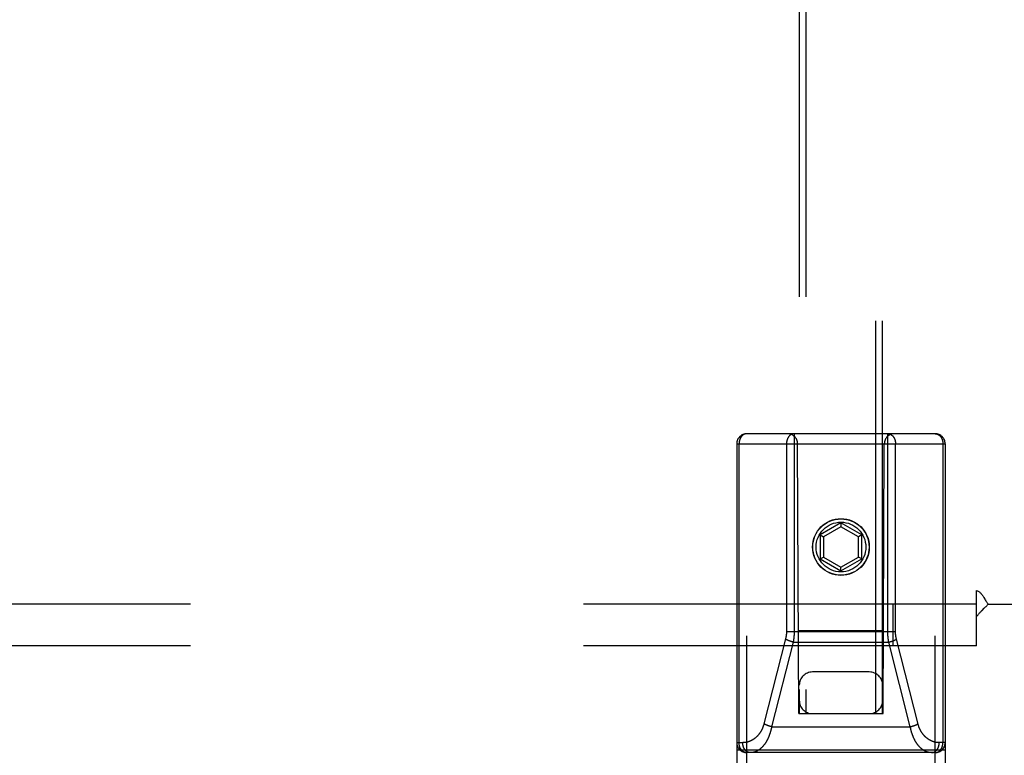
# Model space of a CAD drawing. Header units: inches. Extents: x 0 to 214, y 0 to 139.
# Tile 78 of 147: x 89.19 to 92.14, y 39.28 to 41.49. Entities that reach past the tile are written whole.
import ezdxf

# ---------------------------------------------------------------- set-up
doc = ezdxf.new("R2010")
doc.units = ezdxf.units.IN
doc.header["$LTSCALE"] = 11.786071
doc.header["$MEASUREMENT"] = 0
doc.linetypes.add('HIDDEN', pattern=[0.2, 0.1, -0.1])
doc.layers.add('MAIN_OR_RIGHT_DOOR_ASSEMBLY', color=7, linetype='CONTINUOUS')
doc.layers.add('SUBPANEL', color=7, linetype='CONTINUOUS')

msp = doc.modelspace()

# ---------------------------------------------------------------- linework, layer by layer
at = {"layer": 'MAIN_OR_RIGHT_DOOR_ASSEMBLY', "color": 8, "linetype": 'HIDDEN'}
for p, q in [((91.5287, 65.4063), (91.5287, 39.4046)), ((91.5487, 65.4064), (91.5487, 39.4046)), ((91.7587, 39.4046), (91.7587, 65.4064)), ((91.7787, 39.4046), (91.7787, 65.4063)), ((91.9362, 40.2446), (91.3712, 40.2446)), ((91.3712, 38.4596), (91.3712, 40.2446)), ((91.7942, 39.6506), (91.7942, 40.2446)), ((91.9362, 38.4596), (91.9362, 40.2446)), ((91.3412, 40.2146), (91.9662, 40.2146)), ((91.3412, 40.2146), (91.3412, 38.4896)), ((91.3482, 39.3176), (91.3482, 40.2146)), ((91.5272, 39.4046), (91.5237, 40.2146)), ((91.7802, 39.4046), (91.7837, 40.2146)), ((91.8172, 39.6509), (91.8172, 40.2146)), ((91.9593, 40.2146), (91.9593, 39.3176)), ((91.9662, 40.2146), (91.9662, 38.4896)), ((91.6537, 39.9771), (91.5912, 39.941)), ((91.6537, 39.9655), (91.6012, 39.9352)), ((91.7162, 39.941), (91.6537, 39.9771)), ((91.6537, 39.9771), (91.6537, 39.9655)), ((91.7062, 39.9352), (91.6537, 39.9655)), ((91.5912, 39.941), (91.6012, 39.9352)), ((91.5912, 39.941), (91.5912, 39.8688)), ((91.6012, 39.9352), (91.6012, 39.8746)), ((91.7162, 39.941), (91.7062, 39.9352)), ((91.7062, 39.8746), (91.7062, 39.9352)), ((91.7162, 39.8688), (91.7162, 39.941)), ((91.5912, 39.8688), (91.6012, 39.8746)), ((91.5912, 39.8688), (91.6537, 39.8327)), ((91.6012, 39.8746), (91.6537, 39.8443)), ((91.6537, 39.8443), (91.7062, 39.8746)), ((91.6537, 39.8327), (91.7162, 39.8688)), ((91.7162, 39.8688), (91.7062, 39.8746)), ((91.6537, 39.8327), (91.6537, 39.8443)), ((91.5261, 39.6546), (91.7813, 39.6546)), ((91.4875, 39.6289), (91.4227, 39.3742)), ((91.4902, 39.6516), (91.8172, 39.6516)), ((91.8849, 39.3735), (91.8201, 39.6282)), ((91.5104, 39.6194), (91.4458, 39.3654)), ((91.5022, 39.6217), (91.5014, 39.622)), ((91.503, 39.6214), (91.5022, 39.6217)), ((91.5038, 39.6212), (91.503, 39.6214)), ((91.5046, 39.6209), (91.5038, 39.6212)), ((91.5054, 39.6207), (91.5046, 39.6209)), ((91.5062, 39.6205), (91.5054, 39.6207)), ((91.5071, 39.6203), (91.5062, 39.6205)), ((91.5079, 39.62), (91.5071, 39.6203)), ((91.5087, 39.6198), (91.5079, 39.62)), ((91.5096, 39.6196), (91.5087, 39.6198)), ((91.5104, 39.6194), (91.5096, 39.6196)), ((91.5104, 39.6194), (91.7971, 39.6194)), ((91.7971, 39.6194), (91.7979, 39.6196)), ((91.8616, 39.3654), (91.7971, 39.6194)), ((91.7979, 39.6196), (91.7987, 39.6198)), ((91.7987, 39.6198), (91.7996, 39.62)), ((91.7996, 39.62), (91.8004, 39.6203)), ((91.8004, 39.6203), (91.8012, 39.6205)), ((91.8012, 39.6205), (91.802, 39.6207)), ((91.8033, 39.6211), (91.8041, 39.6213)), ((91.8041, 39.6213), (91.8049, 39.6216)), ((91.8049, 39.6216), (91.8057, 39.6218)), ((91.8057, 39.6218), (91.8065, 39.6221)), ((91.8065, 39.6221), (91.8072, 39.6223)), ((91.7387, 39.5296), (91.5687, 39.5296)), ((91.5272, 39.4046), (91.5487, 39.4046)), ((91.5487, 39.4046), (91.7587, 39.4046)), ((91.7587, 39.4046), (91.7802, 39.4046)), ((91.4376, 39.3677), (91.4368, 39.3679)), ((91.4384, 39.3674), (91.4376, 39.3677)), ((91.4392, 39.3672), (91.4384, 39.3674)), ((91.44, 39.3669), (91.4392, 39.3672)), ((91.4408, 39.3667), (91.44, 39.3669)), ((91.4417, 39.3665), (91.4408, 39.3667)), ((91.4425, 39.3662), (91.4417, 39.3665)), ((91.4433, 39.366), (91.4425, 39.3662)), ((91.4441, 39.3658), (91.4433, 39.366)), ((91.445, 39.3656), (91.4441, 39.3658)), ((91.4458, 39.3654), (91.445, 39.3656)), ((91.4458, 39.3654), (91.8616, 39.3654)), ((91.8616, 39.3654), (91.8625, 39.3656)), ((91.8625, 39.3656), (91.8633, 39.3658)), ((91.8633, 39.3658), (91.8641, 39.366)), ((91.8641, 39.366), (91.865, 39.3662)), ((91.865, 39.3662), (91.8658, 39.3665)), ((91.8658, 39.3665), (91.8666, 39.3667)), ((91.8678, 39.3671), (91.8686, 39.3673)), ((91.8686, 39.3673), (91.8694, 39.3676)), ((91.8694, 39.3676), (91.8702, 39.3678)), ((91.8702, 39.3678), (91.871, 39.3681)), ((91.871, 39.3681), (91.8718, 39.3683)), ((91.3412, 39.3176), (91.3591, 39.3176)), ((91.9662, 39.3176), (91.9483, 39.3176)), ((91.3412, 39.2956), (91.9662, 39.2956)), ((91.9362, 39.2876), (91.3712, 39.2876))]:
    msp.add_line(p, q, dxfattribs=at)
for points in [[(91.3712, 40.2446), (91.3709, 40.2446), (91.3706, 40.2446), (91.3703, 40.2446), (91.37, 40.2445), (91.3696, 40.2445), (91.3693, 40.2445), (91.369, 40.2444), (91.3687, 40.2444), (91.3684, 40.2443), (91.368, 40.2443), (91.3677, 40.2442), (91.3674, 40.2442), (91.3671, 40.2441), (91.3668, 40.244), (91.3664, 40.2439), (91.3661, 40.2438), (91.3658, 40.2437), (91.3655, 40.2436), (91.3652, 40.2435), (91.3649, 40.2434), (91.3646, 40.2433), (91.3642, 40.2432), (91.3639, 40.243), (91.3636, 40.2429), (91.3633, 40.2428), (91.363, 40.2426), (91.3627, 40.2425), (91.3624, 40.2423), (91.3621, 40.2421), (91.3618, 40.242), (91.3615, 40.2418), (91.3612, 40.2416), (91.3609, 40.2414), (91.3607, 40.2412), (91.3604, 40.2411), (91.3601, 40.2409), (91.3598, 40.2406), (91.3595, 40.2404), (91.3592, 40.2402), (91.359, 40.24), (91.3587, 40.2398), (91.3584, 40.2395), (91.3582, 40.2393), (91.3579, 40.2391), (91.3576, 40.2388), (91.3574, 40.2386), (91.3571, 40.2383), (91.3569, 40.2381), (91.3566, 40.2378), (91.3564, 40.2375), (91.3561, 40.2372), (91.3559, 40.237), (91.3556, 40.2367), (91.3554, 40.2364), (91.3552, 40.2361), (91.3549, 40.2358), (91.3547, 40.2355), (91.3545, 40.2352), (91.3543, 40.2349), (91.354, 40.2346), (91.3538, 40.2343), (91.3536, 40.234), (91.3534, 40.2336), (91.3532, 40.2333), (91.353, 40.233), (91.3528, 40.2326), (91.3526, 40.2323), (91.3524, 40.232), (91.3522, 40.2316), (91.3521, 40.2313), (91.3519, 40.2309), (91.3517, 40.2306), (91.3515, 40.2302), (91.3514, 40.2298), (91.3512, 40.2295), (91.351, 40.2291), (91.3509, 40.2287), (91.3507, 40.2284), (91.3506, 40.228), (91.3504, 40.2276), (91.3503, 40.2272), (91.3502, 40.2268), (91.35, 40.2265), (91.3499, 40.2261), (91.3498, 40.2257), (91.3497, 40.2253), (91.3496, 40.2249), (91.3495, 40.2245), (91.3494, 40.2241), (91.3493, 40.2237), (91.3492, 40.2233), (91.3491, 40.2229), (91.349, 40.2225), (91.3489, 40.2221), (91.3488, 40.2217), (91.3487, 40.2213), (91.3487, 40.2209), (91.3486, 40.2204), (91.3485, 40.22), (91.3485, 40.2196), (91.3484, 40.2192), (91.3484, 40.2188), (91.3483, 40.2184), (91.3483, 40.2179), (91.3483, 40.2175), (91.3482, 40.2171), (91.3482, 40.2167), (91.3482, 40.2163), (91.3482, 40.2158), (91.3482, 40.2154), (91.3482, 40.215), (91.3482, 40.2146)], [(91.5133, 40.2446), (91.513, 40.2446), (91.5127, 40.2446), (91.5123, 40.2446), (91.512, 40.2445), (91.5117, 40.2445), (91.5114, 40.2445), (91.5111, 40.2444), (91.5107, 40.2444), (91.5104, 40.2443), (91.5101, 40.2443), (91.5098, 40.2442), (91.5094, 40.2442), (91.5091, 40.2441), (91.5088, 40.244), (91.5085, 40.2439), (91.5082, 40.2438), (91.5079, 40.2437), (91.5075, 40.2436), (91.5072, 40.2435), (91.5069, 40.2434), (91.5066, 40.2433), (91.5063, 40.2432), (91.506, 40.243), (91.5057, 40.2429), (91.5054, 40.2428), (91.5051, 40.2426), (91.5048, 40.2425), (91.5045, 40.2423), (91.5042, 40.2421), (91.5039, 40.242), (91.5036, 40.2418), (91.5033, 40.2416), (91.503, 40.2414), (91.5027, 40.2412), (91.5024, 40.241), (91.5021, 40.2408), (91.5019, 40.2406), (91.5016, 40.2404), (91.5013, 40.2402), (91.501, 40.24), (91.5008, 40.2398), (91.5005, 40.2395), (91.5002, 40.2393), (91.5, 40.2391), (91.4997, 40.2388), (91.4994, 40.2386), (91.4992, 40.2383), (91.4989, 40.238), (91.4987, 40.2378), (91.4984, 40.2375), (91.4982, 40.2372), (91.4979, 40.237), (91.4977, 40.2367), (91.4975, 40.2364), (91.4972, 40.2361), (91.497, 40.2358), (91.4968, 40.2355), (91.4965, 40.2352), (91.4963, 40.2349), (91.4961, 40.2346), (91.4959, 40.2343), (91.4957, 40.2339), (91.4955, 40.2336), (91.4953, 40.2333), (91.4951, 40.233), (91.4949, 40.2326), (91.4947, 40.2323), (91.4945, 40.2319), (91.4943, 40.2316), (91.4941, 40.2313), (91.4939, 40.2309), (91.4938, 40.2305), (91.4936, 40.2302), (91.4934, 40.2298), (91.4933, 40.2295), (91.4931, 40.2291), (91.493, 40.2287), (91.4928, 40.2284), (91.4927, 40.228), (91.4925, 40.2276), (91.4924, 40.2272), (91.4922, 40.2268), (91.4921, 40.2265), (91.492, 40.2261), (91.4919, 40.2257), (91.4917, 40.2253), (91.4916, 40.2249), (91.4915, 40.2245), (91.4914, 40.2241), (91.4913, 40.2237), (91.4912, 40.2233), (91.4911, 40.2229), (91.491, 40.2225), (91.491, 40.2221), (91.4909, 40.2217), (91.4908, 40.2213), (91.4907, 40.2208), (91.4907, 40.2204), (91.4906, 40.22), (91.4906, 40.2196), (91.4905, 40.2192), (91.4905, 40.2188), (91.4904, 40.2184), (91.4904, 40.2179), (91.4903, 40.2175), (91.4903, 40.2171), (91.4903, 40.2167), (91.4903, 40.2163), (91.4902, 40.2158), (91.4902, 40.2154), (91.4902, 40.215), (91.4902, 40.2146)], [(91.5133, 40.2446), (91.5133, 39.6506), (91.5133, 39.6497), (91.5133, 39.6487), (91.5133, 39.6478), (91.5132, 39.6468), (91.5132, 39.6459), (91.5132, 39.6449), (91.5131, 39.644), (91.5131, 39.643), (91.513, 39.6421), (91.513, 39.6412), (91.5129, 39.6402), (91.5129, 39.6393), (91.5128, 39.6383), (91.5127, 39.6374), (91.5127, 39.6364), (91.5126, 39.6355), (91.5125, 39.6346), (91.5124, 39.6336), (91.5123, 39.6327), (91.5122, 39.6317), (91.5121, 39.6308), (91.512, 39.6299), (91.5119, 39.6289), (91.5117, 39.628), (91.5116, 39.6271), (91.5115, 39.6261), (91.5114, 39.6252), (91.5112, 39.6243), (91.5111, 39.6233), (91.5109, 39.6223), (91.5107, 39.6214), (91.5106, 39.6204), (91.5104, 39.6194)], [(91.7942, 40.2446), (91.7945, 40.2446), (91.7948, 40.2446), (91.7951, 40.2446), (91.7954, 40.2445), (91.7958, 40.2445), (91.7961, 40.2445), (91.7964, 40.2444), (91.7967, 40.2444), (91.797, 40.2443), (91.7974, 40.2443), (91.7977, 40.2442), (91.798, 40.2442), (91.7983, 40.2441), (91.7986, 40.244), (91.799, 40.2439), (91.7993, 40.2438), (91.7996, 40.2437), (91.7999, 40.2436), (91.8002, 40.2435), (91.8005, 40.2434), (91.8008, 40.2433), (91.8011, 40.2432), (91.8015, 40.243), (91.8018, 40.2429), (91.8021, 40.2428), (91.8024, 40.2426), (91.8027, 40.2425), (91.803, 40.2423), (91.8033, 40.2421), (91.8036, 40.242), (91.8039, 40.2418), (91.8042, 40.2416), (91.8044, 40.2414), (91.8047, 40.2412), (91.805, 40.241), (91.8053, 40.2408), (91.8056, 40.2406), (91.8059, 40.2404), (91.8061, 40.2402), (91.8064, 40.24), (91.8067, 40.2398), (91.807, 40.2395), (91.8072, 40.2393), (91.8075, 40.2391), (91.8078, 40.2388), (91.808, 40.2386), (91.8083, 40.2383), (91.8085, 40.238), (91.8088, 40.2378), (91.809, 40.2375), (91.8093, 40.2372), (91.8095, 40.237), (91.8098, 40.2367), (91.81, 40.2364), (91.8102, 40.2361), (91.8105, 40.2358), (91.8107, 40.2355), (91.8109, 40.2352), (91.8111, 40.2349), (91.8113, 40.2346), (91.8116, 40.2343), (91.8118, 40.2339), (91.812, 40.2336), (91.8122, 40.2333), (91.8124, 40.233), (91.8126, 40.2326), (91.8128, 40.2323), (91.813, 40.2319), (91.8131, 40.2316), (91.8133, 40.2313), (91.8135, 40.2309), (91.8137, 40.2305), (91.8139, 40.2302), (91.814, 40.2298), (91.8142, 40.2295), (91.8143, 40.2291), (91.8145, 40.2287), (91.8146, 40.2284), (91.8148, 40.228), (91.8149, 40.2276), (91.8151, 40.2272), (91.8152, 40.2268), (91.8153, 40.2265), (91.8155, 40.2261), (91.8156, 40.2257), (91.8157, 40.2253), (91.8158, 40.2249), (91.8159, 40.2245), (91.816, 40.2241), (91.8161, 40.2237), (91.8162, 40.2233), (91.8163, 40.2229), (91.8164, 40.2225), (91.8165, 40.2221), (91.8166, 40.2217), (91.8166, 40.2213), (91.8167, 40.2208), (91.8168, 40.2204), (91.8168, 40.22), (91.8169, 40.2196), (91.8169, 40.2192), (91.817, 40.2188), (91.817, 40.2184), (91.8171, 40.2179), (91.8171, 40.2175), (91.8171, 40.2171), (91.8172, 40.2167), (91.8172, 40.2163), (91.8172, 40.2158), (91.8172, 40.2154), (91.8172, 40.215), (91.8172, 40.2146)], [(91.9362, 40.2446), (91.9365, 40.2446), (91.9368, 40.2446), (91.9372, 40.2446), (91.9375, 40.2445), (91.9378, 40.2445), (91.9381, 40.2445), (91.9385, 40.2444), (91.9388, 40.2444), (91.9391, 40.2443), (91.9394, 40.2443), (91.9397, 40.2442), (91.9401, 40.2442), (91.9404, 40.2441), (91.9407, 40.244), (91.941, 40.2439), (91.9413, 40.2438), (91.9416, 40.2437), (91.942, 40.2436), (91.9423, 40.2435), (91.9426, 40.2434), (91.9429, 40.2433), (91.9432, 40.2432), (91.9435, 40.243), (91.9438, 40.2429), (91.9441, 40.2428), (91.9444, 40.2426), (91.9447, 40.2425), (91.945, 40.2423), (91.9453, 40.2421), (91.9456, 40.242), (91.9459, 40.2418), (91.9462, 40.2416), (91.9465, 40.2414), (91.9468, 40.2412), (91.9471, 40.2411), (91.9474, 40.2409), (91.9476, 40.2406), (91.9479, 40.2404), (91.9482, 40.2402), (91.9485, 40.24), (91.9488, 40.2398), (91.949, 40.2395), (91.9493, 40.2393), (91.9496, 40.2391), (91.9498, 40.2388), (91.9501, 40.2386), (91.9503, 40.2383), (91.9506, 40.2381), (91.9508, 40.2378), (91.9511, 40.2375), (91.9513, 40.2372), (91.9516, 40.237), (91.9518, 40.2367), (91.9521, 40.2364), (91.9523, 40.2361), (91.9525, 40.2358), (91.9528, 40.2355), (91.953, 40.2352), (91.9532, 40.2349), (91.9534, 40.2346), (91.9536, 40.2343), (91.9538, 40.234), (91.954, 40.2336), (91.9543, 40.2333), (91.9545, 40.233), (91.9546, 40.2326), (91.9548, 40.2323), (91.955, 40.232), (91.9552, 40.2316), (91.9554, 40.2313), (91.9556, 40.2309), (91.9557, 40.2306), (91.9559, 40.2302), (91.9561, 40.2298), (91.9562, 40.2295), (91.9564, 40.2291), (91.9566, 40.2287), (91.9567, 40.2284), (91.9569, 40.228), (91.957, 40.2276), (91.9571, 40.2272), (91.9573, 40.2268), (91.9574, 40.2265), (91.9575, 40.2261), (91.9577, 40.2257), (91.9578, 40.2253), (91.9579, 40.2249), (91.958, 40.2245), (91.9581, 40.2241), (91.9582, 40.2237), (91.9583, 40.2233), (91.9584, 40.2229), (91.9585, 40.2225), (91.9586, 40.2221), (91.9586, 40.2217), (91.9587, 40.2213), (91.9588, 40.2209), (91.9588, 40.2204), (91.9589, 40.22), (91.959, 40.2196), (91.959, 40.2192), (91.9591, 40.2188), (91.9591, 40.2184), (91.9591, 40.2179), (91.9592, 40.2175), (91.9592, 40.2171), (91.9592, 40.2167), (91.9593, 40.2163), (91.9593, 40.2158), (91.9593, 40.2154), (91.9593, 40.215), (91.9593, 40.2146)], [(91.4902, 40.2146), (91.4902, 39.6509), (91.4902, 39.6502), (91.4902, 39.6495), (91.4902, 39.6488), (91.4902, 39.6481), (91.4901, 39.6474), (91.4901, 39.6467), (91.4901, 39.6461), (91.49, 39.6454), (91.49, 39.6447), (91.4899, 39.644), (91.4899, 39.6433), (91.4898, 39.6426), (91.4897, 39.6419), (91.4897, 39.6413), (91.4896, 39.6406), (91.4895, 39.6399), (91.4894, 39.6392), (91.4893, 39.6385), (91.4892, 39.6378), (91.4891, 39.6372), (91.489, 39.6365), (91.4889, 39.6358), (91.4888, 39.6351), (91.4887, 39.6344), (91.4886, 39.6338), (91.4884, 39.6331), (91.4883, 39.6324), (91.4881, 39.6317), (91.488, 39.631), (91.4878, 39.6303), (91.4877, 39.6296), (91.4875, 39.6289)], [(91.5014, 39.622), (91.5006, 39.6222), (91.5002, 39.6223), (91.4998, 39.6225), (91.4994, 39.6226), (91.4991, 39.6228), (91.4987, 39.6229), (91.4983, 39.623), (91.4979, 39.6232), (91.4975, 39.6233), (91.4972, 39.6235), (91.4968, 39.6236), (91.4964, 39.6237), (91.4961, 39.6239), (91.4957, 39.624), (91.4954, 39.6242), (91.495, 39.6243), (91.4946, 39.6245), (91.4943, 39.6246), (91.494, 39.6248), (91.4936, 39.6249), (91.4933, 39.6251), (91.4929, 39.6252), (91.4926, 39.6254), (91.4923, 39.6255), (91.492, 39.6257), (91.4916, 39.6258), (91.4913, 39.626), (91.491, 39.6262), (91.4907, 39.6263), (91.4904, 39.6265), (91.4901, 39.6266), (91.4898, 39.6268), (91.4895, 39.6269), (91.4892, 39.6271), (91.4889, 39.6273), (91.4887, 39.6274), (91.4884, 39.6276), (91.4881, 39.6277), (91.4878, 39.6279), (91.4876, 39.628), (91.4873, 39.6282)], [(91.7971, 39.6194), (91.7969, 39.6204), (91.7967, 39.6213), (91.7966, 39.6222), (91.7964, 39.6232), (91.7963, 39.6241), (91.7961, 39.625), (91.796, 39.626), (91.7959, 39.6269), (91.7957, 39.6278), (91.7956, 39.6288), (91.7955, 39.6297), (91.7954, 39.6306), (91.7953, 39.6316), (91.7952, 39.6325), (91.7951, 39.6334), (91.795, 39.6344), (91.7949, 39.6353), (91.7948, 39.6363), (91.7947, 39.6372), (91.7947, 39.6381), (91.7946, 39.6391), (91.7945, 39.64), (91.7945, 39.641), (91.7944, 39.6419), (91.7944, 39.6429), (91.7943, 39.6438), (91.7943, 39.6447), (91.7943, 39.6457), (91.7942, 39.6467), (91.7942, 39.6476), (91.7942, 39.6486), (91.7942, 39.6496), (91.7942, 39.6506)], [(91.8072, 39.6223), (91.8076, 39.6225), (91.808, 39.6226), (91.8084, 39.6228), (91.8088, 39.6229), (91.8092, 39.623), (91.8095, 39.6232), (91.8099, 39.6233), (91.8103, 39.6235), (91.8107, 39.6236), (91.811, 39.6237), (91.8114, 39.6239), (91.8117, 39.624), (91.8121, 39.6242), (91.8125, 39.6243), (91.8128, 39.6245), (91.8132, 39.6246), (91.8135, 39.6248), (91.8138, 39.6249), (91.8142, 39.6251), (91.8145, 39.6252), (91.8148, 39.6254), (91.8152, 39.6255), (91.8155, 39.6257), (91.8158, 39.6258), (91.8161, 39.626), (91.8164, 39.6262), (91.8168, 39.6263), (91.8171, 39.6265), (91.8174, 39.6266), (91.8177, 39.6268), (91.8179, 39.6269), (91.8182, 39.6271), (91.8185, 39.6273), (91.8188, 39.6274), (91.8191, 39.6276), (91.8193, 39.6277), (91.8196, 39.6279), (91.8199, 39.628), (91.8201, 39.6282)], [(91.8201, 39.6282), (91.82, 39.6289), (91.8198, 39.6296), (91.8196, 39.6303), (91.8195, 39.6309), (91.8193, 39.6316), (91.8192, 39.6323), (91.8191, 39.6329), (91.8189, 39.6336), (91.8188, 39.6343), (91.8187, 39.635), (91.8186, 39.6357), (91.8184, 39.6363), (91.8183, 39.637), (91.8182, 39.6377), (91.8181, 39.6384), (91.818, 39.6391), (91.818, 39.6398), (91.8179, 39.6404), (91.8178, 39.6411), (91.8177, 39.6418), (91.8177, 39.6425), (91.8176, 39.6432), (91.8175, 39.6439), (91.8175, 39.6446), (91.8174, 39.6452), (91.8174, 39.6459), (91.8174, 39.6466), (91.8173, 39.6473), (91.8173, 39.648), (91.8173, 39.6487), (91.8172, 39.6494), (91.8172, 39.6501), (91.8172, 39.6509)], [(91.802, 39.6207), (91.8024, 39.6208), (91.8033, 39.6211)], [(91.4227, 39.3742), (91.4226, 39.3735), (91.4224, 39.3728), (91.4222, 39.3721), (91.422, 39.3714), (91.4218, 39.3707), (91.4216, 39.37), (91.4213, 39.3693), (91.4211, 39.3686), (91.4209, 39.3679), (91.4207, 39.3672), (91.4204, 39.3665), (91.4202, 39.3658), (91.4199, 39.3651), (91.4197, 39.3644), (91.4194, 39.3637), (91.4191, 39.363), (91.4188, 39.3623), (91.4186, 39.3617), (91.4183, 39.361), (91.418, 39.3603), (91.4177, 39.3596), (91.4174, 39.359), (91.4171, 39.3583), (91.4168, 39.3576), (91.4164, 39.357), (91.4161, 39.3563), (91.4158, 39.3556), (91.4154, 39.355), (91.4151, 39.3543), (91.4147, 39.3537), (91.4144, 39.353), (91.414, 39.3524), (91.4136, 39.3517), (91.4133, 39.3511), (91.4129, 39.3505), (91.4125, 39.3498), (91.4121, 39.3492), (91.4117, 39.3486), (91.4113, 39.348), (91.4109, 39.3473), (91.4105, 39.3467), (91.4101, 39.3461), (91.4096, 39.3455), (91.4092, 39.3449), (91.4088, 39.3443), (91.4083, 39.3437), (91.4079, 39.3431), (91.4074, 39.3425), (91.4069, 39.342), (91.4065, 39.3414), (91.406, 39.3408), (91.4055, 39.3402), (91.405, 39.3397), (91.4045, 39.3391), (91.404, 39.3386), (91.4035, 39.338), (91.403, 39.3375), (91.4025, 39.3369), (91.402, 39.3364), (91.4015, 39.3359), (91.4009, 39.3354), (91.4004, 39.3348), (91.3999, 39.3343), (91.3993, 39.3338), (91.3988, 39.3333), (91.3982, 39.3328), (91.3976, 39.3323), (91.3971, 39.3319), (91.3965, 39.3314), (91.3959, 39.3309), (91.3953, 39.3305), (91.3947, 39.33), (91.3942, 39.3296), (91.3936, 39.3291), (91.393, 39.3287), (91.3923, 39.3283), (91.3917, 39.3278), (91.3911, 39.3274), (91.3905, 39.327), (91.3899, 39.3266), (91.3892, 39.3262), (91.3886, 39.3259), (91.388, 39.3255), (91.3873, 39.3251), (91.3867, 39.3248), (91.386, 39.3244), (91.3854, 39.3241), (91.3847, 39.3237), (91.384, 39.3234), (91.3834, 39.3231), (91.3827, 39.3228), (91.382, 39.3225), (91.3813, 39.3222), (91.3807, 39.3219), (91.38, 39.3216), (91.3793, 39.3213), (91.3786, 39.3211), (91.3779, 39.3208), (91.3772, 39.3206), (91.3765, 39.3204), (91.3758, 39.3201), (91.3751, 39.3199), (91.3744, 39.3197), (91.3737, 39.3195), (91.373, 39.3193), (91.3722, 39.3192), (91.3715, 39.319), (91.3708, 39.3188), (91.3701, 39.3187), (91.3694, 39.3185), (91.3686, 39.3184), (91.3679, 39.3183), (91.3672, 39.3182), (91.3665, 39.3181), (91.3657, 39.318), (91.365, 39.3179), (91.3643, 39.3178), (91.3635, 39.3178), (91.3628, 39.3177), (91.3621, 39.3177), (91.3613, 39.3176), (91.3606, 39.3176), (91.3599, 39.3176), (91.3591, 39.3176)], [(91.4458, 39.3654), (91.4456, 39.3644), (91.4454, 39.3635), (91.4452, 39.3625), (91.445, 39.3615), (91.4448, 39.3606), (91.4446, 39.3596), (91.4444, 39.3586), (91.4442, 39.3577), (91.444, 39.3567), (91.4437, 39.3558), (91.4435, 39.3548), (91.4432, 39.3538), (91.443, 39.3529), (91.4427, 39.352), (91.4425, 39.351), (91.4422, 39.3501), (91.4419, 39.3491), (91.4416, 39.3482), (91.4413, 39.3473), (91.4411, 39.3463), (91.4408, 39.3454), (91.4404, 39.3445), (91.4401, 39.3436), (91.4398, 39.3426), (91.4395, 39.3417), (91.4392, 39.3408), (91.4388, 39.3399), (91.4385, 39.339), (91.4382, 39.3381), (91.4378, 39.3372), (91.4374, 39.3363), (91.4371, 39.3354), (91.4367, 39.3345), (91.4363, 39.3337), (91.436, 39.3328), (91.4356, 39.3319), (91.4352, 39.3311), (91.4348, 39.3302), (91.4344, 39.3293), (91.434, 39.3285), (91.4335, 39.3277), (91.4331, 39.3268), (91.4327, 39.326), (91.4323, 39.3251), (91.4318, 39.3243), (91.4314, 39.3235), (91.4309, 39.3227), (91.4305, 39.3219), (91.43, 39.3211), (91.4295, 39.3203), (91.4291, 39.3195), (91.4286, 39.3187), (91.4281, 39.318), (91.4276, 39.3172), (91.4271, 39.3164), (91.4266, 39.3157), (91.4261, 39.3149), (91.4256, 39.3142), (91.4251, 39.3135), (91.4245, 39.3127), (91.424, 39.312), (91.4235, 39.3113), (91.4229, 39.3106), (91.4224, 39.3099), (91.4218, 39.3092), (91.4213, 39.3086), (91.4207, 39.3079), (91.4201, 39.3072), (91.4196, 39.3066), (91.419, 39.3059), (91.4184, 39.3053), (91.4178, 39.3047), (91.4172, 39.3041), (91.4166, 39.3035), (91.416, 39.3029), (91.4154, 39.3023), (91.4148, 39.3017), (91.4142, 39.3011), (91.4136, 39.3006), (91.4129, 39.3), (91.4123, 39.2995), (91.4117, 39.299), (91.411, 39.2984), (91.4104, 39.2979), (91.4097, 39.2975), (91.4091, 39.297), (91.4084, 39.2965), (91.4078, 39.296), (91.4071, 39.2956), (91.4064, 39.2951), (91.4058, 39.2947), (91.4051, 39.2943), (91.4044, 39.2939), (91.4037, 39.2935), (91.403, 39.2931), (91.4024, 39.2928), (91.4017, 39.2924), (91.401, 39.2921), (91.4003, 39.2917), (91.3996, 39.2914), (91.3989, 39.2911), (91.3982, 39.2908), (91.3975, 39.2905), (91.3967, 39.2902), (91.396, 39.29), (91.3953, 39.2897), (91.3946, 39.2895), (91.3939, 39.2893), (91.3932, 39.2891), (91.3924, 39.2889), (91.3917, 39.2887), (91.391, 39.2885), (91.3903, 39.2884), (91.3895, 39.2883), (91.3888, 39.2881), (91.3881, 39.288), (91.3873, 39.2879), (91.3866, 39.2878), (91.3859, 39.2877), (91.3851, 39.2877), (91.3844, 39.2876), (91.3837, 39.2876), (91.3829, 39.2876), (91.3822, 39.2876)], [(91.4368, 39.3679), (91.436, 39.3682), (91.4356, 39.3683), (91.4352, 39.3685), (91.4349, 39.3686), (91.4345, 39.3687), (91.4341, 39.3689), (91.4337, 39.369), (91.4333, 39.3692), (91.433, 39.3693), (91.4326, 39.3694), (91.4322, 39.3696), (91.4319, 39.3697), (91.4315, 39.3699), (91.4311, 39.37), (91.4308, 39.3702), (91.4304, 39.3703), (91.4301, 39.3705), (91.4297, 39.3706), (91.4294, 39.3708), (91.429, 39.3709), (91.4287, 39.3711), (91.4284, 39.3712), (91.428, 39.3714), (91.4277, 39.3715), (91.4274, 39.3717), (91.4271, 39.3718), (91.4267, 39.372), (91.4264, 39.3721), (91.4261, 39.3723), (91.4258, 39.3725), (91.4255, 39.3726), (91.4252, 39.3728), (91.4249, 39.3729), (91.4246, 39.3731), (91.4244, 39.3732), (91.4241, 39.3734), (91.4238, 39.3736), (91.4235, 39.3737), (91.4233, 39.3739), (91.423, 39.374), (91.4227, 39.3742)], [(91.9253, 39.2876), (91.9245, 39.2876), (91.9238, 39.2876), (91.9231, 39.2876), (91.9224, 39.2877), (91.9216, 39.2877), (91.9209, 39.2878), (91.9202, 39.2879), (91.9195, 39.288), (91.9187, 39.2881), (91.918, 39.2882), (91.9173, 39.2884), (91.9166, 39.2885), (91.9159, 39.2887), (91.9152, 39.2889), (91.9144, 39.289), (91.9137, 39.2892), (91.913, 39.2895), (91.9123, 39.2897), (91.9116, 39.2899), (91.9109, 39.2902), (91.9102, 39.2904), (91.9095, 39.2907), (91.9088, 39.291), (91.9081, 39.2913), (91.9074, 39.2916), (91.9067, 39.2919), (91.9061, 39.2923), (91.9054, 39.2926), (91.9047, 39.293), (91.904, 39.2933), (91.9033, 39.2937), (91.9027, 39.2941), (91.902, 39.2945), (91.9013, 39.2949), (91.9007, 39.2954), (91.9, 39.2958), (91.8994, 39.2962), (91.8987, 39.2967), (91.8981, 39.2972), (91.8974, 39.2977), (91.8968, 39.2981), (91.8962, 39.2986), (91.8956, 39.2992), (91.8949, 39.2997), (91.8943, 39.3002), (91.8937, 39.3008), (91.8931, 39.3013), (91.8925, 39.3019), (91.8919, 39.3024), (91.8913, 39.303), (91.8907, 39.3036), (91.8901, 39.3042), (91.8895, 39.3048), (91.8889, 39.3054), (91.8884, 39.306), (91.8878, 39.3067), (91.8872, 39.3073), (91.8867, 39.308), (91.8861, 39.3086), (91.8856, 39.3093), (91.885, 39.31), (91.8845, 39.3106), (91.884, 39.3113), (91.8834, 39.312), (91.8829, 39.3127), (91.8824, 39.3134), (91.8819, 39.3142), (91.8814, 39.3149), (91.8809, 39.3156), (91.8804, 39.3164), (91.8799, 39.3171), (91.8794, 39.3179), (91.8789, 39.3186), (91.8785, 39.3194), (91.878, 39.3202), (91.8775, 39.3209), (91.8771, 39.3217), (91.8766, 39.3225), (91.8762, 39.3233), (91.8757, 39.3241), (91.8753, 39.3249), (91.8749, 39.3257), (91.8745, 39.3266), (91.874, 39.3274), (91.8736, 39.3282), (91.8732, 39.329), (91.8728, 39.3299), (91.8724, 39.3307), (91.872, 39.3316), (91.8717, 39.3324), (91.8713, 39.3333), (91.8709, 39.3341), (91.8705, 39.335), (91.8702, 39.3359), (91.8698, 39.3367), (91.8695, 39.3376), (91.8691, 39.3385), (91.8688, 39.3394), (91.8685, 39.3403), (91.8681, 39.3412), (91.8678, 39.3421), (91.8675, 39.343), (91.8672, 39.3439), (91.8669, 39.3448), (91.8666, 39.3457), (91.8663, 39.3466), (91.866, 39.3475), (91.8657, 39.3484), (91.8655, 39.3494), (91.8652, 39.3503), (91.8649, 39.3512), (91.8647, 39.3521), (91.8644, 39.3531), (91.8642, 39.354), (91.8639, 39.355), (91.8637, 39.3559), (91.8635, 39.3568), (91.8632, 39.3578), (91.863, 39.3587), (91.8628, 39.3597), (91.8626, 39.3606), (91.8624, 39.3616), (91.8622, 39.3625), (91.862, 39.3635), (91.8618, 39.3645), (91.8616, 39.3654)], [(91.8666, 39.3667), (91.867, 39.3668), (91.8678, 39.3671)], [(91.8718, 39.3683), (91.8722, 39.3685), (91.8726, 39.3686), (91.873, 39.3687), (91.8734, 39.3689), (91.8737, 39.369), (91.8741, 39.3692), (91.8745, 39.3693), (91.8749, 39.3694), (91.8752, 39.3696), (91.8756, 39.3697), (91.876, 39.3699), (91.8763, 39.37), (91.8767, 39.3702), (91.877, 39.3703), (91.8774, 39.3705), (91.8777, 39.3706), (91.8781, 39.3708), (91.8784, 39.3709), (91.8788, 39.3711), (91.8791, 39.3712), (91.8794, 39.3714), (91.8798, 39.3715), (91.8801, 39.3717), (91.8804, 39.3718), (91.8807, 39.372), (91.881, 39.3721), (91.8813, 39.3723), (91.8816, 39.3725), (91.8819, 39.3726), (91.8822, 39.3728), (91.8825, 39.3729), (91.8828, 39.3731), (91.8831, 39.3732), (91.8834, 39.3734), (91.8837, 39.3736), (91.8839, 39.3737), (91.8842, 39.3739), (91.8845, 39.374), (91.8847, 39.3742)], [(91.9483, 39.3176), (91.9476, 39.3176), (91.9469, 39.3176), (91.9462, 39.3176), (91.9454, 39.3177), (91.9447, 39.3177), (91.944, 39.3178), (91.9433, 39.3178), (91.9425, 39.3179), (91.9418, 39.318), (91.9411, 39.3181), (91.9404, 39.3182), (91.9397, 39.3183), (91.9389, 39.3184), (91.9382, 39.3185), (91.9375, 39.3186), (91.9368, 39.3188), (91.9361, 39.3189), (91.9354, 39.3191), (91.9347, 39.3193), (91.934, 39.3195), (91.9333, 39.3197), (91.9326, 39.3199), (91.9319, 39.3201), (91.9312, 39.3203), (91.9305, 39.3205), (91.9298, 39.3207), (91.9291, 39.321), (91.9284, 39.3212), (91.9278, 39.3215), (91.9271, 39.3218), (91.9264, 39.322), (91.9257, 39.3223), (91.9251, 39.3226), (91.9244, 39.3229), (91.9238, 39.3232), (91.9231, 39.3236), (91.9224, 39.3239), (91.9218, 39.3242), (91.9212, 39.3246), (91.9205, 39.3249), (91.9199, 39.3253), (91.9192, 39.3256), (91.9186, 39.326), (91.918, 39.3264), (91.9174, 39.3268), (91.9168, 39.3272), (91.9162, 39.3276), (91.9155, 39.328), (91.9149, 39.3284), (91.9143, 39.3288), (91.9138, 39.3292), (91.9132, 39.3297), (91.9126, 39.3301), (91.912, 39.3306), (91.9114, 39.331), (91.9109, 39.3315), (91.9103, 39.3319), (91.9097, 39.3324), (91.9092, 39.3329), (91.9086, 39.3334), (91.9081, 39.3339), (91.9076, 39.3344), (91.907, 39.3349), (91.9065, 39.3354), (91.906, 39.3359), (91.9055, 39.3364), (91.905, 39.3369), (91.9045, 39.3374), (91.904, 39.338), (91.9035, 39.3385), (91.903, 39.3391), (91.9025, 39.3396), (91.902, 39.3402), (91.9015, 39.3407), (91.9011, 39.3413), (91.9006, 39.3418), (91.9001, 39.3424), (91.8997, 39.343), (91.8993, 39.3436), (91.8988, 39.3442), (91.8984, 39.3447), (91.898, 39.3453), (91.8975, 39.3459), (91.8971, 39.3465), (91.8967, 39.3471), (91.8963, 39.3477), (91.8959, 39.3483), (91.8955, 39.349), (91.8951, 39.3496), (91.8947, 39.3502), (91.8944, 39.3508), (91.894, 39.3514), (91.8936, 39.3521), (91.8933, 39.3527), (91.8929, 39.3533), (91.8926, 39.354), (91.8922, 39.3546), (91.8919, 39.3553), (91.8915, 39.3559), (91.8912, 39.3566), (91.8909, 39.3572), (91.8906, 39.3579), (91.8903, 39.3585), (91.89, 39.3592), (91.8897, 39.3598), (91.8894, 39.3605), (91.8891, 39.3612), (91.8888, 39.3618), (91.8885, 39.3625), (91.8883, 39.3632), (91.888, 39.3639), (91.8877, 39.3645), (91.8875, 39.3652), (91.8872, 39.3659), (91.887, 39.3666), (91.8868, 39.3673), (91.8865, 39.3679), (91.8863, 39.3686), (91.8861, 39.3693), (91.8859, 39.37), (91.8857, 39.3707), (91.8855, 39.3714), (91.8853, 39.3721), (91.8851, 39.3728), (91.8849, 39.3735)], [(91.3712, 39.2876), (91.3709, 39.2876), (91.3706, 39.2876), (91.3703, 39.2876), (91.37, 39.2876), (91.3696, 39.2877), (91.3693, 39.2877), (91.369, 39.2877), (91.3687, 39.2878), (91.3684, 39.2878), (91.368, 39.2879), (91.3677, 39.2879), (91.3674, 39.288), (91.3671, 39.2881), (91.3668, 39.2881), (91.3664, 39.2882), (91.3661, 39.2883), (91.3658, 39.2884), (91.3655, 39.2885), (91.3652, 39.2886), (91.3649, 39.2887), (91.3646, 39.2889), (91.3642, 39.289), (91.3639, 39.2891), (91.3636, 39.2893), (91.3633, 39.2894), (91.363, 39.2895), (91.3627, 39.2897), (91.3624, 39.2899), (91.3621, 39.29), (91.3618, 39.2902), (91.3615, 39.2904), (91.3612, 39.2905), (91.3609, 39.2907), (91.3607, 39.2909), (91.3604, 39.2911), (91.3601, 39.2913), (91.3598, 39.2915), (91.3595, 39.2917), (91.3592, 39.2919), (91.359, 39.2922), (91.3587, 39.2924), (91.3584, 39.2926), (91.3582, 39.2929), (91.3579, 39.2931), (91.3576, 39.2933), (91.3574, 39.2936), (91.3571, 39.2938), (91.3569, 39.2941), (91.3566, 39.2944), (91.3564, 39.2946), (91.3561, 39.2949), (91.3559, 39.2952), (91.3556, 39.2955), (91.3554, 39.2958), (91.3552, 39.2961), (91.3549, 39.2964), (91.3547, 39.2967), (91.3545, 39.297), (91.3543, 39.2973), (91.354, 39.2976), (91.3538, 39.2979), (91.3536, 39.2982), (91.3534, 39.2985), (91.3532, 39.2989), (91.353, 39.2992), (91.3528, 39.2995), (91.3526, 39.2999), (91.3524, 39.3002), (91.3522, 39.3006), (91.3521, 39.3009), (91.3519, 39.3013), (91.3517, 39.3016), (91.3515, 39.302), (91.3514, 39.3023), (91.3512, 39.3027), (91.351, 39.3031), (91.3509, 39.3034), (91.3507, 39.3038), (91.3506, 39.3042), (91.3504, 39.3046), (91.3503, 39.3049), (91.3502, 39.3053), (91.35, 39.3057), (91.3499, 39.3061), (91.3498, 39.3065), (91.3497, 39.3069), (91.3496, 39.3073), (91.3495, 39.3077), (91.3494, 39.3081), (91.3493, 39.3085), (91.3492, 39.3089), (91.3491, 39.3093), (91.349, 39.3097), (91.3489, 39.3101), (91.3488, 39.3105), (91.3487, 39.3109), (91.3487, 39.3113), (91.3486, 39.3117), (91.3485, 39.3121), (91.3485, 39.3125), (91.3484, 39.313), (91.3484, 39.3134), (91.3483, 39.3138), (91.3483, 39.3142), (91.3483, 39.3146), (91.3482, 39.3151), (91.3482, 39.3155), (91.3482, 39.3159), (91.3482, 39.3163), (91.3482, 39.3167), (91.3482, 39.3172), (91.3482, 39.3176)], [(91.3822, 39.2876), (91.3819, 39.2876), (91.3815, 39.2876), (91.3812, 39.2876), (91.3809, 39.2876), (91.3805, 39.2877), (91.3802, 39.2877), (91.3799, 39.2877), (91.3796, 39.2878), (91.3792, 39.2878), (91.3789, 39.2879), (91.3786, 39.2879), (91.3783, 39.288), (91.3779, 39.2881), (91.3776, 39.2882), (91.3773, 39.2883), (91.377, 39.2884), (91.3766, 39.2885), (91.3763, 39.2886), (91.376, 39.2887), (91.3757, 39.2888), (91.3754, 39.2889), (91.3751, 39.289), (91.3747, 39.2892), (91.3744, 39.2893), (91.3741, 39.2895), (91.3738, 39.2896), (91.3735, 39.2898), (91.3732, 39.2899), (91.3729, 39.2901), (91.3726, 39.2903), (91.3723, 39.2905), (91.372, 39.2907), (91.3717, 39.2908), (91.3714, 39.291), (91.3711, 39.2912), (91.3708, 39.2915), (91.3706, 39.2917), (91.3703, 39.2919), (91.37, 39.2921), (91.3697, 39.2923), (91.3694, 39.2926), (91.3692, 39.2928), (91.3689, 39.2931), (91.3686, 39.2933), (91.3684, 39.2936), (91.3681, 39.2938), (91.3678, 39.2941), (91.3676, 39.2944), (91.3673, 39.2946), (91.3671, 39.2949), (91.3668, 39.2952), (91.3666, 39.2955), (91.3664, 39.2958), (91.3661, 39.2961), (91.3659, 39.2964), (91.3656, 39.2967), (91.3654, 39.297), (91.3652, 39.2973), (91.365, 39.2976), (91.3648, 39.2979), (91.3645, 39.2983), (91.3643, 39.2986), (91.3641, 39.2989), (91.3639, 39.2993), (91.3637, 39.2996), (91.3635, 39.2999), (91.3633, 39.3003), (91.3631, 39.3006), (91.363, 39.301), (91.3628, 39.3014), (91.3626, 39.3017), (91.3624, 39.3021), (91.3623, 39.3025), (91.3621, 39.3028), (91.3619, 39.3032), (91.3618, 39.3036), (91.3616, 39.304), (91.3615, 39.3043), (91.3613, 39.3047), (91.3612, 39.3051), (91.3611, 39.3055), (91.3609, 39.3059), (91.3608, 39.3063), (91.3607, 39.3067), (91.3606, 39.3071), (91.3605, 39.3075), (91.3604, 39.3079), (91.3603, 39.3083), (91.3602, 39.3087), (91.3601, 39.3091), (91.36, 39.3095), (91.3599, 39.31), (91.3598, 39.3104), (91.3597, 39.3108), (91.3597, 39.3112), (91.3596, 39.3116), (91.3595, 39.312), (91.3595, 39.3125), (91.3594, 39.3129), (91.3594, 39.3133), (91.3593, 39.3137), (91.3593, 39.3142), (91.3592, 39.3146), (91.3592, 39.315), (91.3592, 39.3154), (91.3592, 39.3159), (91.3591, 39.3163), (91.3591, 39.3167), (91.3591, 39.3172), (91.3591, 39.3176)], [(91.9253, 39.2876), (91.9256, 39.2876), (91.9259, 39.2876), (91.9262, 39.2876), (91.9266, 39.2876), (91.9269, 39.2877), (91.9272, 39.2877), (91.9276, 39.2877), (91.9279, 39.2878), (91.9282, 39.2878), (91.9285, 39.2879), (91.9289, 39.2879), (91.9292, 39.288), (91.9295, 39.2881), (91.9298, 39.2882), (91.9302, 39.2883), (91.9305, 39.2884), (91.9308, 39.2885), (91.9311, 39.2886), (91.9314, 39.2887), (91.9318, 39.2888), (91.9321, 39.2889), (91.9324, 39.289), (91.9327, 39.2892), (91.933, 39.2893), (91.9333, 39.2895), (91.9336, 39.2896), (91.9339, 39.2898), (91.9342, 39.2899), (91.9345, 39.2901), (91.9348, 39.2903), (91.9351, 39.2905), (91.9354, 39.2907), (91.9357, 39.2908), (91.936, 39.291), (91.9363, 39.2912), (91.9366, 39.2915), (91.9369, 39.2917), (91.9372, 39.2919), (91.9375, 39.2921), (91.9377, 39.2923), (91.938, 39.2926), (91.9383, 39.2928), (91.9386, 39.2931), (91.9388, 39.2933), (91.9391, 39.2936), (91.9393, 39.2938), (91.9396, 39.2941), (91.9399, 39.2944), (91.9401, 39.2946), (91.9404, 39.2949), (91.9406, 39.2952), (91.9409, 39.2955), (91.9411, 39.2958), (91.9413, 39.2961), (91.9416, 39.2964), (91.9418, 39.2967), (91.942, 39.297), (91.9423, 39.2973), (91.9425, 39.2976), (91.9427, 39.2979), (91.9429, 39.2983), (91.9431, 39.2986), (91.9433, 39.2989), (91.9435, 39.2993), (91.9437, 39.2996), (91.9439, 39.2999), (91.9441, 39.3003), (91.9443, 39.3006), (91.9445, 39.301), (91.9447, 39.3014), (91.9448, 39.3017), (91.945, 39.3021), (91.9452, 39.3025), (91.9453, 39.3028), (91.9455, 39.3032), (91.9457, 39.3036), (91.9458, 39.304), (91.946, 39.3043), (91.9461, 39.3047), (91.9462, 39.3051), (91.9464, 39.3055), (91.9465, 39.3059), (91.9466, 39.3063), (91.9468, 39.3067), (91.9469, 39.3071), (91.947, 39.3075), (91.9471, 39.3079), (91.9472, 39.3083), (91.9473, 39.3087), (91.9474, 39.3091), (91.9475, 39.3095), (91.9476, 39.31), (91.9477, 39.3104), (91.9477, 39.3108), (91.9478, 39.3112), (91.9479, 39.3116), (91.9479, 39.312), (91.948, 39.3125), (91.948, 39.3129), (91.9481, 39.3133), (91.9481, 39.3137), (91.9482, 39.3142), (91.9482, 39.3146), (91.9482, 39.315), (91.9483, 39.3154), (91.9483, 39.3159), (91.9483, 39.3163), (91.9483, 39.3167), (91.9483, 39.3172), (91.9483, 39.3176)], [(91.9362, 39.2876), (91.9365, 39.2876), (91.9368, 39.2876), (91.9372, 39.2876), (91.9375, 39.2876), (91.9378, 39.2877), (91.9381, 39.2877), (91.9385, 39.2877), (91.9388, 39.2878), (91.9391, 39.2878), (91.9394, 39.2879), (91.9397, 39.2879), (91.9401, 39.288), (91.9404, 39.2881), (91.9407, 39.2881), (91.941, 39.2882), (91.9413, 39.2883), (91.9416, 39.2884), (91.942, 39.2885), (91.9423, 39.2886), (91.9426, 39.2887), (91.9429, 39.2889), (91.9432, 39.289), (91.9435, 39.2891), (91.9438, 39.2893), (91.9441, 39.2894), (91.9444, 39.2895), (91.9447, 39.2897), (91.945, 39.2899), (91.9453, 39.29), (91.9456, 39.2902), (91.9459, 39.2904), (91.9462, 39.2905), (91.9465, 39.2907), (91.9468, 39.2909), (91.9471, 39.2911), (91.9474, 39.2913), (91.9476, 39.2915), (91.9479, 39.2917), (91.9482, 39.2919), (91.9485, 39.2922), (91.9488, 39.2924), (91.949, 39.2926), (91.9493, 39.2929), (91.9496, 39.2931), (91.9498, 39.2933), (91.9501, 39.2936), (91.9503, 39.2938), (91.9506, 39.2941), (91.9508, 39.2944), (91.9511, 39.2946), (91.9513, 39.2949), (91.9516, 39.2952), (91.9518, 39.2955), (91.9521, 39.2958), (91.9523, 39.2961), (91.9525, 39.2964), (91.9528, 39.2967), (91.953, 39.297), (91.9532, 39.2973), (91.9534, 39.2976), (91.9536, 39.2979), (91.9538, 39.2982), (91.954, 39.2985), (91.9543, 39.2989), (91.9545, 39.2992), (91.9546, 39.2995), (91.9548, 39.2999), (91.955, 39.3002), (91.9552, 39.3006), (91.9554, 39.3009), (91.9556, 39.3013), (91.9557, 39.3016), (91.9559, 39.302), (91.9561, 39.3023), (91.9562, 39.3027), (91.9564, 39.3031), (91.9566, 39.3034), (91.9567, 39.3038), (91.9569, 39.3042), (91.957, 39.3046), (91.9571, 39.3049), (91.9573, 39.3053), (91.9574, 39.3057), (91.9575, 39.3061), (91.9577, 39.3065), (91.9578, 39.3069), (91.9579, 39.3073), (91.958, 39.3077), (91.9581, 39.3081), (91.9582, 39.3085), (91.9583, 39.3089), (91.9584, 39.3093), (91.9585, 39.3097), (91.9586, 39.3101), (91.9586, 39.3105), (91.9587, 39.3109), (91.9588, 39.3113), (91.9588, 39.3117), (91.9589, 39.3121), (91.959, 39.3125), (91.959, 39.313), (91.9591, 39.3134), (91.9591, 39.3138), (91.9591, 39.3142), (91.9592, 39.3146), (91.9592, 39.3151), (91.9592, 39.3155), (91.9593, 39.3159), (91.9593, 39.3163), (91.9593, 39.3167), (91.9593, 39.3172), (91.9593, 39.3176)]]:
    msp.add_lwpolyline(points, dxfattribs=at)
for radius in [0.085, 0.0845, 0.0745]:
    msp.add_circle((91.6537, 39.9046), radius, dxfattribs=at)
for centre, radius, start, end in [((91.3712, 40.2146), 0.03, 90, 180), ((91.4937, 40.2146), 0.03, 0, 90), ((91.8137, 40.2146), 0.03, 90, 180), ((91.9362, 40.2146), 0.03, 0, 90), ((91.5687, 39.4896), 0.04, 90, 180), ((91.7387, 39.4896), 0.04, 0, 90), ((91.5687, 39.4446), 0.04, 180, 270), ((91.7387, 39.4446), 0.04, 270, 360), ((91.3712, 39.3176), 0.03, 180, 270), ((91.9362, 39.3176), 0.03, 270, 360)]:
    msp.add_arc(centre, radius, start, end, dxfattribs=at)
at = {"layer": 'SUBPANEL', "color": 8, "linetype": 'HIDDEN'}
for p, q in [((92.06, 39.6948), (92.06, 39.7742)), ((92.06, 39.7333), (40.1225, 39.7333)), ((91.81, 39.6083), (91.81, 39.7333)), ((92.077, 39.7146), (92.0835, 39.721)), ((92.0953, 39.7333), (93.685, 39.7333)), ((92.06, 39.6083), (92.06, 39.6948)), ((92.06, 39.6083), (40.1225, 39.6083))]:
    msp.add_line(p, q, dxfattribs=at)
for points in [[(92.06, 39.7742), (92.0618, 39.7735), (92.0635, 39.7728), (92.0651, 39.7719), (92.0667, 39.771), (92.0683, 39.7699), (92.0698, 39.7687), (92.0713, 39.7674), (92.0729, 39.7659), (92.0743, 39.7643), (92.0757, 39.7626), (92.0771, 39.7608), (92.0784, 39.7589), (92.0797, 39.7569), (92.0811, 39.7548), (92.0824, 39.7527)], [(92.0824, 39.7527), (92.0851, 39.7481), (92.0866, 39.7457), (92.088, 39.7433), (92.0895, 39.741), (92.091, 39.7389), (92.0925, 39.7369), (92.0939, 39.735), (92.0953, 39.7333)], [(92.06, 39.6948), (92.0616, 39.697), (92.0631, 39.6991), (92.0647, 39.7011), (92.0663, 39.7031), (92.0679, 39.7049), (92.0694, 39.7067), (92.0709, 39.7084), (92.0725, 39.71), (92.074, 39.7116), (92.0755, 39.7131), (92.077, 39.7146)], [(92.0835, 39.721), (92.0854, 39.7229), (92.0872, 39.7248), (92.089, 39.7266), (92.0908, 39.7285), (92.0924, 39.7302), (92.094, 39.7318), (92.0953, 39.7333)]]:
    msp.add_lwpolyline(points, dxfattribs=at)

doc.saveas('drawing.dxf')
